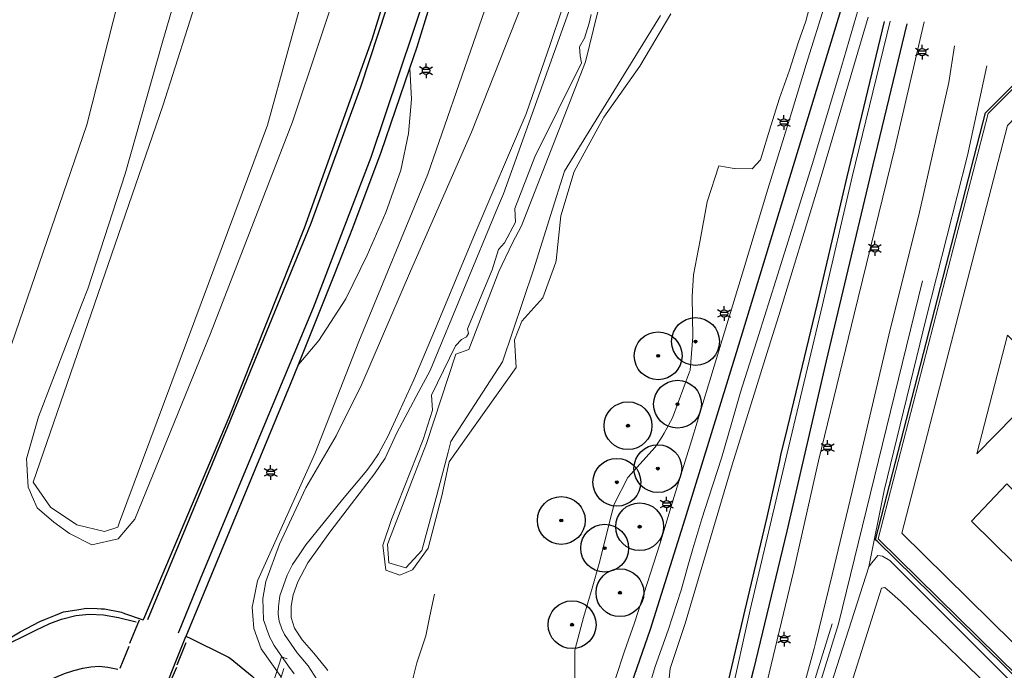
# Model space of a CAD drawing. Header units: metres. Extents: x 169249 to 194689, y 406250 to 412203.
# Tile 17 of 35: x 169706 to 169808, y 407071 to 407139. Entities that reach past the tile are written whole.
import ezdxf
from ezdxf.enums import TextEntityAlignment as Align

# ---------------------------------------------------------------- set-up
doc = ezdxf.new("R2010")
doc.units = ezdxf.units.M
doc.linetypes.add('AM-AS', pattern=[16, 10, -2, 2, -2])
doc.layers.get('0').update_dxf_attribs({"lineweight": 25})
for name, color, linetype, lineweight in [('B-WE-AM-AS_KUNSTWERK_DUIKER-GV', 10, 'AM-AS', 18), ('B-WE-GR-BOOM-S', 90, 'Continuous', 25), ('B-WE-GW-TALUD_KRUIN-G', 90, 'Continuous', 18), ('B-WE-GW-TALUD_TEEN-G', 90, 'Continuous', 18), ('B-WE-GW-WATERGANG_INSTEEK-G', 160, 'Continuous', 18), ('B-WE-GW-WATERGANG_SLOOT_BODEM-G', 160, 'Continuous', 18), ('B-WE-KL-ET_LS_OV_LICHTMAST-S', 190, 'Continuous', 25), ('B-WE-OG-TOPOGRAFIE_WEG_ONVERHARD-G', 254, 'Continuous', 18), ('B-WE-OG-TOPOGRAFIE_WEG_PARKEERPLAATS-G', 191, 'Continuous', 18), ('B-WE-OG-TOPOGRAFIE_WEG_VERHARD-G', 252, 'Continuous', 18)]:
    doc.layers.add(name, color=color, linetype=linetype, lineweight=lineweight)
for name, color, linetype in [('B-WE-OG-TOPOGRAFIE_WEG_RIJWEG-G', 7, 'Continuous'), ('B-WE-VH-GOOT-G', 7, 'Continuous'), ('B-WE-VH-KANTOPSLUITING-G', 7, 'Continuous'), ('B-WE-VW-MARKERING-G', 7, 'Continuous')]:
    doc.layers.add(name, color=color, linetype=linetype)
doc.styles.add('NLCS-ISO', font='txt')

# ---------------------------------------------------------------- blocks, each defined once
blk = doc.blocks.new('SGR-BOOM_01')
at = {"ltscale": 0.1}
h = blk.add_hatch(color=256, dxfattribs=at)
edge = h.paths.add_edge_path()
edge.add_arc((0, 0), 0.15, 0, 360)
for radius in [2.5, 0.045]:
    blk.add_circle((0, 0), radius)
blk.add_circle((0, 0), 0.15, dxfattribs=at)
blk = doc.blocks.new('B-SIE-WEG_LICHTMAST-SO')
at = {"ltscale": 0.1}
for p, q in [((-0.33, 0.19), (-0.67, 0.39)), ((0, 0.39), (0, 0.77)), ((0.33, 0.19), (0.67, 0.39)), ((-0.33, -0.19), (-0.67, -0.39)), ((0, -0.39), (0, -0.77)), ((0.33, -0.19), (0.67, -0.39))]:
    blk.add_line(p, q, dxfattribs=at)
at = {"flags": 128}
for points in [[(-0.35, 0.15), (0.35, 0.15)], [(-0.35, -0.15), (0.35, -0.15)]]:
    blk.add_lwpolyline(points, dxfattribs=at)
at = {"ltscale": 0.1}
blk.add_circle((0, 0), 0.386, dxfattribs=at)
at = {"style": 'NLCS-ISO'}
blk.add_attdef('TYPE', text='', height=0.549, dxfattribs=at).set_placement((0, 0.77), align=Align.BOTTOM_CENTER)

msp = doc.modelspace()

# ---------------------------------------------------------------- linework, layer by layer
at = {"layer": 'B-WE-AM-AS_KUNSTWERK_DUIKER-GV'}
msp.add_polyline3d([(169718.38, 407027.11, 9.58), (169718.95, 407026.93, 9.58), (169733.45, 407071.72, 9.63), (169732.88, 407071.9, 9.63), (169718.38, 407027.11, 9.58)], dxfattribs=at)
at = {"layer": 'B-WE-GW-TALUD_KRUIN-G'}
for points in [[(169763.51, 407069.3, 15.4), (169763.53, 407072.6, 15.27), (169763.7, 407073.27, 15.25), (169764.41, 407076.02, 15.17), (169765.31, 407079.09, 15.03), (169766.06, 407081.69, 14.91), (169767.38, 407086.94, 14.8), (169767.61, 407087.87, 14.78), (169769.06, 407090.67, 14.74), (169771.92, 407093.85, 14.82), (169772.6, 407094.88, 14.84), (169772.84, 407095.32, 14.81), (169773.71, 407096.92, 14.72), (169775.51, 407101.73, 14.63), (169775.55, 407101.85, 14.63), (169775.55, 407101.9, 14.63), (169775.86, 407105.37, 14.57), (169775.79, 407109.59, 14.37), (169775.92, 407111.88, 14.32), (169776.61, 407115.49, 14.25), (169777.35, 407119.5, 14.26), (169778.56, 407123.26, 14.29), (169780.18, 407122.99, 14.35), (169780.21, 407122.99, 14.35), (169782.06, 407122.95, 14.51), (169782.9, 407123.89, 14.48), (169783.99, 407127.47, 14.49), (169784.91, 407130.34, 14.51), (169785.95, 407133.29, 14.52), (169786.85, 407136.12, 14.52), (169787.64, 407138.4, 14.5), (169788.2, 407140.54, 14.46)], [(169794.17, 407138.81, 14.44), (169788.97, 407121.23, 14.53), (169784.83, 407107.62, 14.58), (169783.59, 407103.65, 14.68), (169779.96, 407091.99, 14.97), (169775.04, 407075.4, 15.42), (169773.48, 407070.7, 15.75), (169773.34, 407069.35, 15.74), (169773.49, 407068.54, 15.79)], [(169833.8, 407044.34, 12.52), (169831.54, 407045.36, 13.12), (169829.74, 407046.41, 13.42), (169819.92, 407056.13, 13.5), (169797.55, 407077.72, 13.47), (169796.4, 407078.75, 13.36), (169795.9, 407079.18, 13.29), (169795.57, 407079.1, 13.3), (169790.94, 407064.41, 13.06), (169788.93, 407061.04, 12.78), (169785.99, 407056.11, 12.36), (169784.77, 407053.16, 12.33), (169783.82, 407050.41, 12.22), (169783.95, 407049.63, 12.19)]]:
    msp.add_polyline3d(points, dxfattribs=at)
at = {"layer": 'B-WE-GW-TALUD_TEEN-G'}
for points in [[(169687.95, 407078.18, 11.01), (169690.85, 407079.26, 11.07), (169692.13, 407080.82, 11.02), (169692.95, 407081.82, 10.98), (169694.38, 407083.79, 10.88), (169695.91, 407086.64, 10.8), (169703.25, 407101.73, 10.58), (169704.64, 407104.58, 10.54), (169712.51, 407127.56, 10.82), (169719.69, 407155.86, 11.48), (169726, 407177.86, 12), (169731.52, 407199.45, 12.62)], [(169794.23, 407081.32, 12.49), (169794.56, 407081.74, 12.53), (169795.16, 407082.51, 12.59), (169795.66, 407082.45, 12.6), (169796.44, 407081.99, 12.6), (169815.82, 407062.58, 12.61), (169828.79, 407049.6, 12.57), (169833.8, 407044.34, 12.52)], [(169755.06, 407054.16, 10.75), (169754.54, 407054.63, 10.76), (169752.95, 407056.03, 10.78), (169751.41, 407057.43, 10.86), (169749.75, 407058.43, 10.86), (169746.71, 407059.66, 10.81), (169746.16, 407060.49, 10.76), (169746.26, 407060.99, 10.78), (169746.44, 407061.85, 10.82), (169746.63, 407062.75, 10.87), (169747.25, 407064.08, 11.01), (169746.83, 407065.73, 11.12), (169746.24, 407067.47, 11.22), (169746.4, 407068.9, 11.22), (169747.01, 407071.29, 11.19), (169747.28, 407072.12, 11.19), (169747.95, 407074.1, 11.19), (169748.37, 407076.21, 11.18), (169748.84, 407078.48, 11.16)]]:
    msp.add_polyline3d(points, dxfattribs=at)
at = {"layer": 'B-WE-GW-WATERGANG_INSTEEK-G'}
for points in [[(169744.2, 407160.44, 11.47), (169739.65, 407144.78, 11.1), (169734.02, 407127.88, 10.86), (169725.45, 407105.74, 10.66), (169717.55, 407086.31, 10.55), (169716.75, 407085.38, 10.55), (169715.79, 407084.26, 10.55), (169713.03, 407083.64, 10.55), (169710.72, 407084.8, 10.41), (169709.07, 407085.99, 10.35), (169707.33, 407087.49, 10.3), (169706.82, 407088.68, 10.29), (169706.57, 407089.26, 10.28), (169706.4, 407089.66, 10.28), (169706.29, 407091.41, 10.28), (169706.25, 407092.12, 10.28), (169706.21, 407092.64, 10.28), (169707.47, 407097.02, 10.26), (169711.98, 407108.73, 10.3), (169712.62, 407110.4, 10.31), (169716.54, 407122.45, 10.39), (169720.4, 407136.1, 10.67), (169724.38, 407149.77, 10.8), (169728.23, 407163.62, 10.97)], [(169732.79, 407069.85, 10.57), (169730.75, 407072.74, 10.56), (169729.97, 407074.89, 10.5), (169729.87, 407076.21, 10.43), (169729.81, 407077.11, 10.38), (169729.9, 407077.6, 10.37), (169730.29, 407079.53, 10.35), (169730.36, 407079.85, 10.35), (169731.86, 407083.17, 10.38), (169736.36, 407093.13, 10.45), (169740.96, 407104.91, 10.73), (169748.16, 407122.41, 10.96), (169753.2, 407136.97, 11.31), (169756.86, 407147.56, 11.51)], [(169763.72, 407141.8, 10.53), (169756.06, 407120.34, 10.66), (169755.45, 407118.87, 10.66), (169748.4, 407101.88, 10.57), (169747.21, 407099.65, 10.56), (169744.92, 407095.34, 10.53), (169743.69, 407092.7, 10.56), (169742.58, 407091.07, 10.55), (169740.18, 407087.91, 10.5), (169737.92, 407084.95, 10.65), (169735.63, 407081.75, 10.66), (169734.57, 407079.75, 10.65), (169734.07, 407078.41, 10.69), (169733.86, 407077.2, 10.68), (169733.86, 407076.04, 10.72), (169734.24, 407074.91, 10.75), (169735.01, 407073.69, 10.78), (169736.24, 407072.29, 10.79), (169737.46, 407070.8, 10.77), (169737.71, 407070.49, 10.77)], [(169765.23, 407139.11, 10.39), (169765.02, 407138.18, 10.4), (169764.53, 407136.63, 10.37), (169763.99, 407135.73, 10.4), (169764.09, 407134.76, 10.34), (169764.2, 407134.03, 10.25), (169759.32, 407124.2, 10.34), (169757.26, 407118.82, 10.41), (169757.33, 407117.39, 10.43), (169756.18, 407115.22, 10.24), (169755.54, 407114.53, 10.28), (169754.89, 407112.4, 10.27), (169752.3, 407106.21, 10.29), (169752.41, 407105.73, 10.21), (169752.19, 407105.38, 10.16), (169751.68, 407105.11, 10.21), (169751.04, 407104.44, 10.22), (169748.55, 407099.3, 10.19), (169748.66, 407097.7, 10.19), (169747.67, 407094.66, 10.2), (169744.35, 407086.29, 10.19), (169743.44, 407083.6, 10.16), (169743.76, 407080.99, 10.31), (169745.24, 407080.45, 10.33), (169746.57, 407081, 10.34), (169748.18, 407083.29, 10.26), (169749.61, 407088.76, 10.39), (169750.37, 407092.32, 10.35), (169752.17, 407094.83, 10.36), (169757.39, 407102.19, 10.37), (169757.22, 407105.07, 10.22), (169757.99, 407107.04, 10.23), (169760.16, 407109.45, 10.39), (169761.54, 407113.21, 10.44), (169761.55, 407113.37, 10.44), (169762.04, 407118.04, 10.47), (169763.46, 407122.67, 10.49), (169766.54, 407128.36, 10.35), (169770.3, 407133.69, 10.37), (169770.31, 407133.71, 10.37), (169773.54, 407139.16, 10.4)], [(169785.05, 407059.72, 11.4), (169785.24, 407060.83, 11.39), (169788.41, 407072.4, 11.71), (169788.51, 407072.78, 11.72), (169788.69, 407073.49, 11.74), (169790.4, 407080.5, 11.91), (169792.51, 407089.19, 12.13), (169796.33, 407105.57, 12.54), (169799.53, 407118.42, 12.89), (169802.58, 407132, 13.21), (169803.18, 407135.82, 13.41)], [(169806.58, 407133.72, 12.41), (169804.54, 407124.34, 12.39), (169800.24, 407107.35, 12.32), (169795.84, 407089.3, 12.32), (169794.23, 407081.32, 12.49)], [(169794.23, 407081.32, 12.49), (169790.61, 407070.03, 11.92), (169787.33, 407060.33, 11.72), (169786.5, 407059.06, 11.54), (169785.81, 407059.24, 11.46), (169785.6, 407059.3, 11.44), (169785.05, 407059.72, 11.4)]]:
    msp.add_polyline3d(points, dxfattribs=at)
at = {"layer": 'B-WE-GW-WATERGANG_SLOOT_BODEM-G'}
for points in [[(169733.93, 407166.93, 9.89), (169732.07, 407165.98, 10.02), (169720.47, 407129.54, 9.9), (169706.93, 407090.18, 10.01), (169708.71, 407087.57, 9.98), (169711.48, 407085.72, 10.02), (169714.37, 407085.01, 9.93), (169715.76, 407085.49, 9.97), (169715.95, 407086, 9.96), (169723.8, 407107.12, 9.91), (169731.39, 407127.51, 9.86), (169733.53, 407135.27, 9.89), (169741.34, 407163.54, 10.01), (169741.64, 407164.63, 10.01), (169740.29, 407166.59, 9.95), (169737.14, 407166.76, 9.92), (169734.72, 407166.89, 9.9), (169733.93, 407166.93, 9.89)], [(169736.59, 407069.51, 10), (169735.66, 407070.97, 9.86), (169734.49, 407072.32, 9.86), (169733.17, 407074.24, 9.83), (169732.89, 407074.83, 9.84), (169732.61, 407075.63, 9.85), (169732.5, 407076.39, 9.86), (169732.55, 407077.17, 9.86), (169732.7, 407078.3, 9.86), (169733.45, 407080.45, 9.92), (169734.02, 407081.58, 9.92), (169734.71, 407082.59, 9.93), (169735.42, 407083.64, 9.91), (169739.24, 407088.37, 10), (169741.77, 407091.39, 10.03), (169742.35, 407092.18, 10.03), (169743, 407093.15, 10.03), (169743.57, 407094.2, 10.03), (169743.93, 407094.88, 10.03), (169744.77, 407096.72, 10.03), (169746.71, 407100.87, 9.97), (169749.12, 407106.69, 9.96), (169753.09, 407116.23, 9.96), (169758.42, 407128.72, 9.97), (169760.97, 407136.05, 9.97), (169764.41, 407146.36, 10.34)], [(169766.85, 407143.22, 10.18), (169765.45, 407137.55, 10.12), (169764.62, 407134.14, 10.09), (169757.93, 407117.01, 10.01), (169757, 407115.22, 10.04), (169755.58, 407112.22, 10.04), (169752.43, 407104.07, 9.77), (169751.08, 407103.57, 9.96), (169748, 407094.24, 10.09), (169746.55, 407090.46, 10.12), (169745.68, 407088.2, 10.13), (169744.08, 407084.04, 10.16), (169743.94, 407083.66, 10.16), (169744.09, 407081.73, 10.2), (169745.84, 407081.24, 10.2), (169747.54, 407083.05, 10.17), (169748.09, 407085.11, 10.15), (169749.08, 407088.82, 10.1), (169750.27, 407093.32, 10.04), (169750.56, 407094.42, 10.02), (169755.97, 407102.76, 10), (169759.18, 407112.39, 10.11), (169761.01, 407118.19, 10.08), (169762.44, 407122.72, 10.06), (169769.6, 407134.35, 10.15), (169772.45, 407138.98, 10.18)], [(169758.57, 407141.63, 10.06), (169752.71, 407126.81, 10.04), (169746.34, 407112.27, 10.05), (169741.25, 407100.45, 10.05), (169738.57, 407095.04, 10.05), (169735.4, 407089.59, 10.03), (169732.67, 407083.7, 10), (169731.22, 407079.79, 9.99), (169730.92, 407078.03, 9.97), (169730.98, 407075.78, 9.87), (169731.25, 407075.03, 9.86), (169731.27, 407074.98, 9.86), (169731.3, 407074.89, 9.86), (169731.64, 407073.92, 9.86), (169731.77, 407073.69, 9.85), (169732.09, 407073.09, 9.85), (169732.54, 407072.42, 9.85), (169733.6, 407070.95, 9.88), (169734.18, 407070.14, 9.89)], [(169799.85, 407111.25, 11.57), (169791.08, 407075.35, 11.21), (169786.59, 407060.85, 11.45), (169786.2, 407060.79, 11.44), (169785.97, 407061.15, 11.37), (169790.39, 407075.35, 11.2)]]:
    msp.add_polyline3d(points, dxfattribs=at)
at = {"layer": 'B-WE-OG-TOPOGRAFIE_WEG_ONVERHARD-G'}
msp.add_polyline3d([(169734.63, 407102.48, 11.02), (169734.67, 407102.53, 11.02), (169736.78, 407105.01, 11), (169739.58, 407109.35, 11.08), (169741.8, 407113.92, 11.16), (169743.75, 407118.39, 11.22), (169745.33, 407122.81, 11.32), (169746.12, 407126.67, 11.4), (169746.46, 407130.24, 11.52), (169746.27, 407133.48, 11.66)], dxfattribs=at)
at = {"layer": 'B-WE-OG-TOPOGRAFIE_WEG_PARKEERPLAATS-G'}
for points in [[(169836.25, 407046.94, 12.29), (169834.75, 407045.35, 12.34), (169795.23, 407084.21, 12.34), (169795.2, 407084.24, 12.34), (169806.69, 407128.74, 12.29), (169806.94, 407128.99, 12.29), (169815.12, 407137.21, 12.27), (169816.66, 407135.77, 12.28)], [(169816.66, 407135.77, 12.28), (169808.73, 407127.5, 12.29), (169797.67, 407084.86, 12.29), (169823.16, 407059.76, 12.41), (169836.25, 407046.94, 12.29)], [(169844.37, 407055.02, 12.48), (169808.64, 407090.02, 12.57), (169804.95, 407086.09, 12.57), (169840.55, 407051.04, 12.39)]]:
    msp.add_polyline3d(points, dxfattribs=at)
at = {"layer": 'B-WE-OG-TOPOGRAFIE_WEG_RIJWEG-G'}
for points in [[(169754.73, 407184.85, 12.47), (169750.38, 407164.87, 12.02), (169750.06, 407163.39, 11.98), (169749.28, 407160.39, 11.92), (169747.13, 407152.17, 11.74), (169742.32, 407136.5, 11.46), (169735.23, 407116.76, 11.13), (169727.36, 407096.96, 10.97), (169718.43, 407075.85, 10.87), (169718.4, 407075.77, 10.87)], [(169746.27, 407133.48, 11.66), (169747.03, 407135.71, 11.7), (169750.9, 407148.31, 11.93), (169753.65, 407158.13, 12.13), (169756.18, 407168.55, 12.36), (169759.27, 407183.44, 12.72)], [(169734.63, 407102.48, 11.02), (169738.39, 407111.91, 11.22), (169740.33, 407116.8, 11.33), (169743.28, 407124.71, 11.49), (169746.27, 407133.48, 11.66)], [(169722.89, 407074.07, 10.77), (169733.82, 407100.44, 10.97), (169734.63, 407102.48, 11.02)], [(169698.97, 407073.21, 10.3), (169698.93, 407073.11, 10.3), (169698.76, 407072.7, 10.32), (169700.42, 407072.31, 10.37), (169701.72, 407072.46, 10.46), (169702.3, 407072.74, 10.47), (169702.68, 407072.92, 10.49), (169703.63, 407073.37, 10.52), (169705.39, 407074.42, 10.6), (169705.57, 407074.52, 10.6), (169707.62, 407075.62, 10.67), (169708.19, 407075.85, 10.68), (169709.26, 407076.28, 10.7), (169710.1, 407076.62, 10.72), (169710.56, 407076.7, 10.73), (169711.7, 407076.88, 10.77), (169712.5, 407077.02, 10.79), (169713.61, 407076.96, 10.81), (169714.01, 407076.94, 10.81), (169714.37, 407076.92, 10.81), (169716.13, 407076.57, 10.86), (169716.45, 407076.45, 10.86), (169718.4, 407075.77, 10.87)], [(169720.66, 407068.48, 10.73), (169721.48, 407070.54, 10.75), (169722.88, 407074.04, 10.77), (169722.89, 407074.07, 10.77)], [(169722.89, 407074.07, 10.77), (169722.95, 407074.04, 10.77), (169723.33, 407073.86, 10.77), (169727.05, 407072.01, 10.74), (169727.34, 407071.87, 10.74), (169727.49, 407071.76, 10.74), (169729.81, 407069.88, 10.69), (169730.52, 407069.11, 10.66), (169731.17, 407068.41, 10.64), (169731.75, 407067.26, 10.64), (169731.81, 407067.09, 10.64), (169732.55, 407065.02, 10.65), (169733.16, 407063.01, 10.65), (169733.2, 407062.83, 10.65)]]:
    msp.add_polyline3d(points, dxfattribs=at)
at = {"layer": 'B-WE-OG-TOPOGRAFIE_WEG_VERHARD-G'}
for points in [[(169789.74, 407140.42, 14.56), (169787.7, 407133.87, 14.62), (169786.16, 407128.81, 14.61), (169783.67, 407120.83, 14.62), (169781.13, 407112.4, 14.72), (169779.14, 407105.87, 14.77), (169777.48, 407100.36, 14.92), (169775.72, 407094.51, 15.06), (169773.91, 407088.7, 15.21), (169772.39, 407083.71, 15.36), (169769.75, 407075.46, 15.59), (169768.69, 407072.5, 15.68), (169767.75, 407069.66, 15.7)], [(169770.57, 407066.45, 15.82), (169771.92, 407070.89, 15.71), (169773.28, 407074.71, 15.59), (169774.62, 407078.88, 15.46), (169775.41, 407081.64, 15.36), (169775.86, 407083.22, 15.33), (169776.77, 407086.36, 15.26), (169777.51, 407088.62, 15.19), (169778.84, 407092.68, 15.06), (169779.91, 407096.42, 14.96), (169780.81, 407099.6, 14.87), (169782.74, 407105.63, 14.74), (169784.53, 407111.27, 14.61), (169788.32, 407123.4, 14.58), (169791.16, 407132.94, 14.58), (169793.12, 407139.61, 14.56)], [(169796.45, 407138.42, 13.49), (169792.51, 407122.13, 13.08), (169789.39, 407108.74, 12.69), (169785.71, 407093.22, 12.28), (169781.84, 407076.82, 11.84), (169779.78, 407067.57, 11.57), (169778.88, 407064.25, 11.46), (169777.72, 407060.61, 11.35), (169775.86, 407055.43, 11.19), (169772.09, 407045.69, 10.91), (169771.53, 407045.01, 10.93), (169771.01, 407044.69, 10.92), (169770.34, 407044.56, 10.91), (169769.38, 407044.68, 10.89), (169769.29, 407044.7, 10.89)], [(169776.29, 407042.35, 10.96), (169776.2, 407042.44, 10.96), (169775.66, 407042.98, 11), (169775.46, 407043.46, 10.99), (169775.39, 407044.03, 10.99), (169775.45, 407044.68, 10.95), (169775.96, 407046.02, 10.99), (169777.22, 407049.3, 11.07), (169779.89, 407056.25, 11.25), (169780.23, 407057.14, 11.27), (169780.35, 407057.52, 11.28), (169781.8, 407062.18, 11.41), (169783.62, 407069.33, 11.63), (169786.37, 407080.8, 11.97), (169788.96, 407092.42, 12.32), (169791.83, 407104.16, 12.63), (169792.71, 407107.75, 12.73), (169796.98, 407125.27, 13.29), (169800.02, 407138.34, 13.53)], [(169808.72, 407105.57, 12.64), (169813.34, 407101.09, 12.74), (169805.53, 407093.13, 12.64), (169808.72, 407105.57, 12.64)]]:
    msp.add_polyline3d(points, dxfattribs=at)
at = {"layer": 'B-WE-VH-GOOT-G'}
msp.add_polyline3d([(169773.18, 407050.26, 11.01), (169774.74, 407054.19, 11.13), (169775.33, 407055.68, 11.18), (169777.18, 407060.65, 11.31), (169778.24, 407064.34, 11.43), (169778.31, 407064.56, 11.44), (169778.67, 407065.84, 11.47), (169779.16, 407067.59, 11.52), (169781.3, 407076.82, 11.78), (169783.6, 407086.53, 12.04), (169784.89, 407092.27, 12.25), (169785.09, 407093.17, 12.28), (169785.52, 407094.96, 12.32), (169788.83, 407108.72, 12.66), (169791.96, 407122.12, 13.09), (169795.89, 407138.38, 13.49)], dxfattribs=at)
at = {"layer": 'B-WE-VH-KANTOPSLUITING-G'}
msp.add_polyline3d([(169838.5, 407044.3, 12.11), (169836.87, 407046, 12.33), (169836.36, 407046.53, 12.4), (169834.75, 407045.05, 12.47), (169795.16, 407083.95, 12.45), (169794.95, 407084.15, 12.45), (169806.43, 407128.81, 12.38), (169807.05, 407129.43, 12.37), (169813.34, 407135.73, 12.32)], dxfattribs=at)
at = {"layer": 'B-WE-VW-MARKERING-G', "linetype": 'Continuous'}
for p, q in [((169717.03, 407073.34, 10.85), (169718.03, 407075.79, 10.87)), ((169716.9, 407072.98, 10.86), (169715.98, 407070.68, 10.85)), ((169721.95, 407071.09, 10.72), (169722.92, 407073.4, 10.74)), ((169721.88, 407070.8, 10.74), (169720.89, 407068.51, 10.72))]:
    msp.add_line(p, q, dxfattribs=at)
at = {"layer": 'B-WE-VW-MARKERING-G'}
for points in [[(169718.91, 407075.82, 10.91), (169727.27, 407095.99, 11.01), (169735.98, 407117.28, 11.27), (169741.16, 407131.53, 11.47), (169744.79, 407142.57, 11.68), (169748.92, 407157.04, 11.93), (169751.89, 407168.78, 12.21), (169754.55, 407181.25, 12.52), (169755.23, 407184.85, 12.6)], [(169758.45, 407183.7, 12.76), (169754.76, 407166.25, 12.34), (169751.18, 407152.34, 12.03), (169748.12, 407141.82, 11.85), (169742.21, 407124.16, 11.54), (169736.16, 407108.41, 11.21), (169732.15, 407098.73, 11.03), (169724.35, 407080.02, 10.85), (169722.05, 407074.39, 10.82)], [(169679.89, 407079.47, 10.1), (169696.23, 407072.65, 10.32), (169698.09, 407071.99, 10.35), (169698.83, 407071.9, 10.37), (169700.14, 407071.92, 10.37), (169701.85, 407072.37, 10.45), (169703.14, 407072.74, 10.54), (169704.33, 407073.3, 10.58), (169705.54, 407073.88, 10.61), (169707.18, 407074.71, 10.72), (169708.65, 407075.39, 10.77), (169709.89, 407075.85, 10.76), (169711.37, 407076.23, 10.81), (169712.77, 407076.36, 10.82), (169714.27, 407076.29, 10.86), (169715.85, 407076.03, 10.87), (169717.67, 407075.56, 10.88)], [(169677.68, 407074.22, 10.13), (169679.01, 407073.67, 10.14), (169696.7, 407066.43, 10.42), (169697.8, 407066.34, 10.45), (169698.89, 407066.37, 10.45), (169699.9, 407066.42, 10.44), (169700.89, 407066.59, 10.49), (169701.74, 407066.81, 10.5), (169702.8, 407067.1, 10.52), (169704.59, 407067.76, 10.56), (169706.18, 407068.43, 10.57), (169707.7, 407069.14, 10.64), (169710.2, 407070.17, 10.67), (169711.16, 407070.49, 10.7), (169712.09, 407070.73, 10.72), (169712.95, 407070.86, 10.76), (169713.8, 407070.93, 10.78), (169714.73, 407070.84, 10.8), (169715.78, 407070.63, 10.84)]]:
    msp.add_polyline3d(points, dxfattribs=at)
at = {"layer": 'B-WE-VW-MARKERING-G', "linetype": 'Continuous'}
for points in [[(169765.75, 407058.76, 16.13), (169767.53, 407063.59, 15.91), (169771.41, 407074.8, 15.66), (169775.04, 407086.34, 15.33), (169780.41, 407103.75, 14.88), (169785.74, 407121.25, 14.67), (169791.32, 407139.52, 14.62)], [(169798.21, 407138.14, 13.66), (169794.67, 407123.39, 13.18), (169789.77, 407102.88, 12.6), (169785.66, 407085.05, 12.08), (169782.17, 407070.58, 11.71), (169780.67, 407064.8, 11.53), (169778.89, 407059.08, 11.35), (169776.78, 407053.04, 11.13), (169773.02, 407043.51, 10.96)]]:
    msp.add_polyline3d(points, dxfattribs=at)

# ---------------------------------------------------------------- block references
at = {"layer": 'B-WE-GR-BOOM-S', "color": 7}
for p in [(169776.13, 407104.89, 14.52), (169772.22, 407103.4, 13.71), (169774.25, 407098.34, 14.72), (169769.07, 407096.09, 14.12), (169772.19, 407091.6, 15.09), (169767.91, 407090.17, 14.67), (169762.1, 407086.18, 13.77), (169770.29, 407085.52, 15.15), (169766.63, 407083.28, 15.02), (169768.23, 407078.62, 15.39), (169763.23, 407075.27, 15.05)]:
    msp.add_blockref('SGR-BOOM_01', p, dxfattribs=at)
at = {"layer": 'B-WE-KL-ET_LS_OV_LICHTMAST-S', "color": 7}
for p in [(169799.8, 407135.16, 13.48), (169747.97, 407133.22, 11.7), (169785.36, 407127.8, 14.56), (169794.87, 407114.64, 12.94), (169779.11, 407107.82, 14.68), (169789.93, 407093.8, 12.4), (169731.73, 407091.19, 10.82), (169773.11, 407087.88, 15.2), (169785.39, 407073.77, 11.8)]:
    msp.add_blockref('B-SIE-WEG_LICHTMAST-SO', p, dxfattribs=at)

doc.saveas('drawing.dxf')
